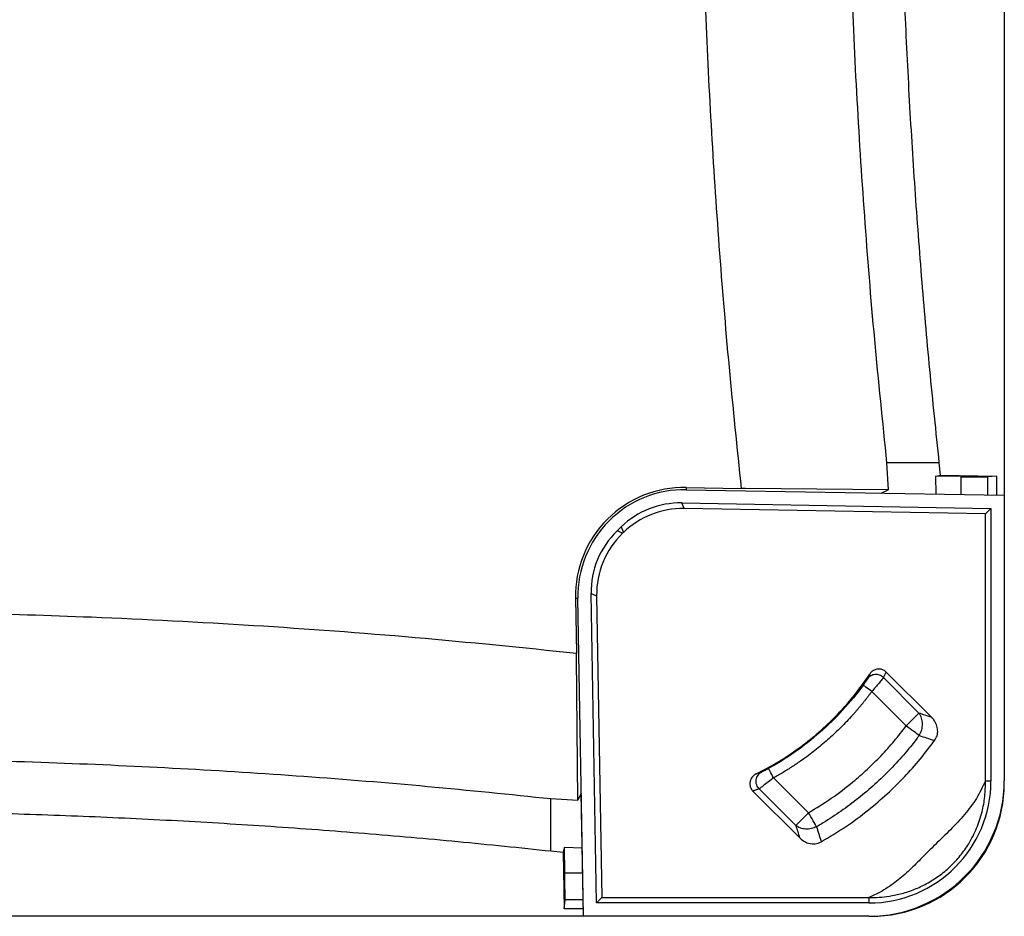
# Paper-space layout '1012-790 Hybird Padfoot' of a CAD drawing. Header units: millimetres. Extents: x 51 to 2966, y 67 to 3970.
# Tile 55 of 115: x 882 to 1251, y 2709 to 3045. Entities that reach past the tile are written whole.
import ezdxf

# ---------------------------------------------------------------- set-up
doc = ezdxf.new("R2010")
doc.units = ezdxf.units.MM

psp = doc.layouts.new('1012-790 Hybird Padfoot')

# ---------------------------------------------------------------- linework, layer by layer
at = {"color": 7, "linetype": 'Continuous', "lineweight": 25}
for p, q in [((1251.3, 3751.03), (1251.3, 2867.03)), ((1207.14, 2879.19), (1207.77, 2869.11)), ((1226.78, 2879.19), (1207.14, 2879.19)), ((1226.78, 2879.19), (1227.2, 2874.57)), ((1225.75, 2867.47), (1225.54, 2874.17)), ((1235.09, 2874.01), (1225.54, 2874.17)), ((1227.2, 2874.57), (1248.49, 2874.2)), ((1248.49, 2874.2), (1245.06, 2873.91)), ((1248.49, 2867.08), (1248.49, 2874.2)), ((1131.93, 2869.98), (1131.91, 2869.11)), ((1131.91, 2869.11), (1251.3, 2867.03)), ((1131.93, 2869.98), (1152.53, 2869.62)), ((1154.18, 2869.61), (1152.53, 2869.62)), ((1207.77, 2869.11), (1154.18, 2869.61)), ((1205.14, 2867.83), (1207.77, 2869.11)), ((1251.3, 2867.03), (1251.3, 2759.83)), ((1131.1, 2862.04), (1130.28, 2864.14)), ((1130.28, 2864.14), (1246.3, 2862.11)), ((1244.22, 2860.07), (1131.1, 2862.04)), ((1244.22, 2860.07), (1246.3, 2862.11)), ((1246.3, 2862.11), (1246.3, 2759.83)), ((1244.22, 2759.83), (1244.22, 2860.07)), ((1105.93, 2853.63), (1107.53, 2855.18)), ((1108.03, 2852.76), (1105.93, 2853.63)), ((1107.53, 2855.18), (1108.36, 2853.08)), ((1108.36, 2853.08), (1108.03, 2852.76)), ((1090.35, 2828.4), (1090.71, 2807.8)), ((1093.3, 2709.03), (1091.22, 2828.42)), ((1096.19, 2830.1), (1098.28, 2829.23)), ((1098.21, 2714.03), (1096.19, 2830.1)), ((1098.28, 2829.23), (1100.26, 2716.11)), ((1090.72, 2806.15), (1090.71, 2807.8)), ((1091.22, 2752.56), (1090.72, 2806.15)), ((1200.83, 2799.95), (1200.83, 2799.94)), ((1205.95, 2798.6), (1219.28, 2785.27)), ((1206.97, 2800.63), (1207.01, 2800.69)), ((1224.05, 2783.65), (1207.01, 2800.69)), ((1214.5, 2780.49), (1201.57, 2793.41)), ((1214.5, 2780.49), (1219.28, 2785.27)), ((1224.05, 2783.65), (1223.9, 2783.7)), ((1224.85, 2775.07), (1225.14, 2774.98)), ((1158.15, 2762.44), (1158.14, 2762.44)), ((1164.71, 2760.97), (1177.79, 2747.89)), ((1244.22, 2759.83), (1246.3, 2759.83)), ((1092.5, 2755.19), (1091.22, 2752.56)), ((1093.3, 2709.03), (1092.5, 2755.19)), ((1157, 2756.06), (1156.93, 2756.03)), ((1156.93, 2756.03), (1174.52, 2738.44)), ((1173.01, 2743.1), (1159.25, 2756.87)), ((1081.14, 2733.55), (1081.14, 2753.19)), ((1081.14, 2753.19), (1091.22, 2752.56)), ((1173.01, 2743.1), (1177.79, 2747.89)), ((1174.48, 2738.59), (1174.52, 2738.44)), ((1182.51, 2737.28), (1182.59, 2737)), ((1081.14, 2733.55), (1085.76, 2733.13)), ((1085.76, 2733.13), (1086.14, 2711.84)), ((1092.86, 2734.59), (1086.16, 2734.79)), ((1086.32, 2725.24), (1086.16, 2734.79)), ((1086.14, 2711.84), (1086.42, 2715.27)), ((1100.26, 2716.11), (1098.21, 2714.03)), ((1200.5, 2714.03), (1098.21, 2714.03)), ((1100.26, 2716.11), (1200.5, 2716.11)), ((1200.5, 2716.11), (1200.5, 2714.03)), ((1093.25, 2711.84), (1086.14, 2711.84)), ((1093.3, 2709.03), (209.3, 2709.03)), ((1200.5, 2709.03), (1093.3, 2709.03))]:
    psp.add_line(p, q, dxfattribs=at)
at = {"color": 8, "linetype": 'Continuous', "lineweight": 25}
for p, q in [((1235.09, 2867.31), (1235.09, 2874.01)), ((1245.06, 2867.14), (1245.06, 2873.91)), ((1090.35, 2828.4), (1091.22, 2828.42)), ((1093.02, 2725.24), (1086.32, 2725.24)), ((1093.19, 2715.27), (1086.42, 2715.27))]:
    psp.add_line(p, q, dxfattribs=at)
at = {"color": 7, "linetype": 'Continuous', "lineweight": 25, "flags": 128}
for points in [[(1225.54, 2874.17), (1226.37, 2874.37), (1227.2, 2874.57)], [(1201.57, 2793.41), (1200.96, 2793.86), (1200.36, 2794.3), (1199.81, 2794.7), (1199.33, 2795.05), (1198.93, 2795.35), (1198.62, 2795.57), (1198.43, 2795.72), (1198.34, 2795.78)], [(1219.35, 2776.86), (1218.94, 2777.16), (1218.46, 2777.52), (1217.91, 2777.94), (1217.3, 2778.39), (1216.64, 2778.88), (1215.95, 2779.4), (1215.23, 2779.94), (1214.5, 2780.49)], [(1164.71, 2760.97), (1164.34, 2761.64), (1163.98, 2762.28), (1163.66, 2762.87), (1163.37, 2763.4), (1163.13, 2763.84), (1162.94, 2764.17), (1162.82, 2764.38), (1162.78, 2764.47)], [(1180.83, 2742.64), (1180.57, 2743.08), (1180.27, 2743.6), (1179.92, 2744.2), (1179.54, 2744.85), (1179.13, 2745.57), (1178.7, 2746.32), (1178.25, 2747.09), (1177.79, 2747.89)], [(1086.16, 2734.79), (1085.96, 2733.97), (1085.76, 2733.13)]]:
    psp.add_lwpolyline(points, dxfattribs=at)
at = {"color": 7, "linetype": 'Continuous', "lineweight": 25}
for centre, radius, start, end in [((1131.21, 2829.12), 40.87, 89, 181), ((1131.21, 2829.12), 40, 89, 181), ((1200.5, 2759.83), 45.8, 270, 0), ((1200.5, 2759.83), 50.8, 270, 0), ((1201.3, 2759.03), 50, 270, 0)]:
    psp.add_arc(centre, radius, start, end, dxfattribs=at)
for centre, major_axis, ratio, start_param, end_param in [((1235.09, 2874.09), (10, -0.17), 0.008726, 4.712541, 6.196071), ((1129.77, 2832.08), (-11.76, 29.84), 0.997816, 5.891183, 6.675188), ((1130.59, 2829.99), (-11.76, 29.84), 0.997816, 5.891183, 6.675188), ((1128.24, 2830.61), (-29.63, 12.27), 0.997783, 5.87392, 6.692451), ((1130.34, 2829.74), (-29.63, 12.27), 0.997783, 5.87392, 6.692451), ((1086.24, 2725.24), (-0.17, 10), 0.008726, 3.228707, 4.712237)]:
    psp.add_ellipse(centre, major_axis=major_axis, ratio=ratio, start_param=start_param, end_param=end_param, dxfattribs=at)
for points, knots in [([(1136.79, 3244.16), (1136.8, 3228.11), (1136.82, 3196.02), (1136.7, 3147.88), (1137.32, 3099.73), (1138.82, 3052.45), (1141.08, 3006.05), (1144.09, 2960.53), (1147.82, 2915.04), (1150.96, 2884.76), (1152.53, 2869.62)], [0, 0, 0, 0, 0.128338, 0.256675, 0.385018, 0.513402, 0.634981, 0.756561, 0.87828, 1, 1, 1, 1]), ([(1191.92, 3161), (1192, 3144.95), (1192.17, 3112.85), (1193.54, 3065.27), (1195.67, 3018.28), (1198.64, 2971.87), (1202.36, 2925.49), (1205.55, 2894.62), (1207.14, 2879.19)], [0, 0, 0, 0, 0.170501, 0.34106, 0.505665, 0.670322, 0.835135, 1, 1, 1, 1]), ([(1211.57, 3161), (1211.61, 3149.19), (1211.71, 3125.57), (1212.45, 3090.16), (1213.64, 3054.75), (1215.32, 3019.46), (1217.46, 2984.28), (1220.08, 2949.22), (1223.13, 2914.18), (1225.56, 2890.85), (1226.78, 2879.19)], [0, 0, 0, 0, 0.125444, 0.25091, 0.376354, 0.50182, 0.62632, 0.75082, 0.87541, 1, 1, 1, 1]), ([(651.3, 2823.54), (672.93, 2823.53), (710.6, 2823.52), (764.31, 2823.58), (812.46, 2823.61), (860.6, 2823.01), (912.96, 2821.36), (969.49, 2818.42), (1030.18, 2813.98), (1070.53, 2809.86), (1090.71, 2807.8)], [0, 0, 0, 0, 0.147447, 0.256863, 0.366278, 0.475715, 0.585152, 0.723428, 0.861723, 1, 1, 1, 1]), ([(1207.01, 2800.69), (1206.67, 2800.96), (1206, 2801.52), (1204.71, 2801.87), (1203.38, 2801.8), (1202.12, 2801.29), (1201.29, 2800.59), (1200.93, 2800.08), (1200.83, 2799.95)], [0, 0, 0, 0, 0.180453, 0.366338, 0.549311, 0.736673, 0.931074, 1, 1, 1, 1]), ([(1158.14, 2762.44), (1160.71, 2763.78), (1165.85, 2766.47), (1173.19, 2771.3), (1180.21, 2776.71), (1187.32, 2783.21), (1194.39, 2790.86), (1198.68, 2796.91), (1200.83, 2799.95)], [0, 0, 0, 0, 0.151299, 0.3026, 0.457885, 0.613171, 0.805589, 1, 1, 1, 1]), ([(1199.93, 2798.14), (1199.92, 2798.13), (1199.91, 2798.1), (1199.88, 2798.05), (1199.85, 2798), (1199.82, 2797.94), (1199.78, 2797.87), (1199.7, 2797.75), (1199.58, 2797.56), (1199.38, 2797.26), (1199.16, 2796.92), (1198.93, 2796.59), (1198.72, 2796.3), (1198.54, 2796.04), (1198.41, 2795.86), (1198.34, 2795.78)], [0, 0, 0, 0, 0.0419445, 0.0836372, 0.1251954, 0.1667374, 0.2083819, 0.2502465, 0.3751779, 0.4997467, 0.6247116, 0.7496279, 0.8335836, 0.9166843, 1, 1, 1, 1]), ([(1205.95, 2798.6), (1205.53, 2799), (1205.03, 2799.31), (1203.94, 2799.7), (1203.36, 2799.78), (1202.22, 2799.69), (1201.66, 2799.53), (1200.68, 2798.98), (1200.25, 2798.6), (1199.93, 2798.14)], [0, 0, 0, 0, 0.25, 0.25, 0.5, 0.5, 0.75, 0.75, 1, 1, 1, 1]), ([(1205.95, 2798.6), (1205.78, 2798.38), (1205.43, 2797.94), (1204.33, 2796.62), (1203, 2795.06), (1202.03, 2793.94), (1201.57, 2793.41)], [0, 0, 0, 0, 0.25751, 0.513872, 0.772643, 1, 1, 1, 1]), ([(1198.34, 2795.78), (1195.97, 2792.54), (1193.42, 2789.42), (1187.99, 2783.49), (1185.12, 2780.68), (1179.11, 2775.42), (1175.98, 2772.96), (1169.51, 2768.42), (1166.18, 2766.34), (1162.78, 2764.47)], [0, 0, 0, 0, 0.25, 0.25, 0.5, 0.5, 0.75, 0.75, 1, 1, 1, 1]), ([(1201.57, 2793.41), (1201.37, 2793.14), (1200.96, 2792.58), (1200.34, 2791.76), (1199.71, 2790.94), (1199.07, 2790.13), (1198.43, 2789.32), (1197.78, 2788.52), (1197.13, 2787.73), (1196.46, 2786.94), (1195.79, 2786.15), (1195.11, 2785.38), (1194.43, 2784.61), (1192.59, 2782.58), (1189.5, 2779.38), (1184.99, 2775.18), (1180.25, 2771.23), (1176.39, 2768.35), (1173.56, 2766.39), (1171.83, 2765.24), (1170.08, 2764.12), (1168.31, 2763.04), (1166.52, 2761.98), (1165.31, 2761.31), (1164.71, 2760.97)], [0, 0, 0, 0, 0.0208609, 0.0417127, 0.062557, 0.0833956, 0.1042301, 0.1250623, 0.145894, 0.1667267, 0.1875622, 0.2084023, 0.2292486, 0.2501028, 0.3743288, 0.4985453, 0.6234152, 0.7482851, 0.7902586, 0.8322051, 0.8741385, 0.9160728, 0.958022, 1, 1, 1, 1]), ([(1219.35, 2776.86), (1219.76, 2777.5), (1220.07, 2778.21), (1220.5, 2779.69), (1220.6, 2780.46), (1220.59, 2781.97), (1220.47, 2782.71), (1220.02, 2784.09), (1219.69, 2784.72), (1219.28, 2785.27)], [0, 0, 0, 0, 0.25, 0.25, 0.5, 0.5, 0.75, 0.75, 1, 1, 1, 1]), ([(1225.14, 2774.98), (1225.49, 2775.57), (1226.18, 2776.75), (1226.39, 2778.85), (1225.95, 2780.93), (1225.07, 2782.55), (1224.3, 2783.37), (1224.05, 2783.65)], [0, 0, 0, 0, 0.214534, 0.42911, 0.645624, 0.880107, 1, 1, 1, 1]), ([(1177.79, 2747.89), (1180.67, 2749.64), (1186.46, 2753.17), (1193.76, 2758.77), (1199.94, 2764.18), (1205.11, 2769.28), (1210, 2774.7), (1213, 2778.56), (1214.5, 2780.49)], [0, 0, 0, 0, 0.204836, 0.411095, 0.557273, 0.703451, 0.851725, 1, 1, 1, 1]), ([(1219.35, 2776.86), (1219.09, 2776.51), (1217.19, 2774), (1215.19, 2771.55), (1209.83, 2765.38), (1205.99, 2761.5), (1197.89, 2754.29), (1193.64, 2750.96), (1187.02, 2746.42), (1184.23, 2744.63), (1181.39, 2742.96), (1180.83, 2742.64)], [0.0701224, 0.0701224, 0.0701224, 0.0701224, 0.0914222, 0.2261562, 0.2261562, 0.4956242, 0.4956242, 0.7650922, 0.7650922, 0.8998262, 0.9328997, 0.9328997, 0.9328997, 0.9328997]), ([(1182.59, 2737), (1185.66, 2738.83), (1191.82, 2742.49), (1200.02, 2748.59), (1207.4, 2754.9), (1213.85, 2761.26), (1219.82, 2767.93), (1223.36, 2772.63), (1225.14, 2774.98)], [0, 0, 0, 0, 0.1863205, 0.3738424, 0.5330381, 0.6929828, 0.8461577, 1, 1, 1, 1]), ([(799.34, 2768.41), (815.38, 2768.33), (847.48, 2768.16), (895.06, 2766.79), (942.05, 2764.66), (988.46, 2761.7), (1034.84, 2757.97), (1065.71, 2754.78), (1081.14, 2753.19)], [0, 0, 0, 0, 0.170501, 0.34106, 0.505665, 0.670322, 0.835135, 1, 1, 1, 1]), ([(1158.14, 2762.44), (1157.74, 2762.19), (1156.91, 2761.68), (1156.09, 2760.46), (1155.73, 2759.08), (1155.87, 2757.72), (1156.34, 2756.69), (1156.78, 2756.2), (1156.93, 2756.03)], [0, 0, 0, 0, 0.1869205, 0.3795217, 0.5635805, 0.7401575, 0.9114722, 1, 1, 1, 1]), ([(1159.25, 2756.87), (1159.07, 2757.06), (1158.72, 2757.5), (1158.32, 2758.33), (1158.1, 2759.29), (1158.12, 2760.29), (1158.38, 2761.25), (1158.85, 2762.08), (1159.46, 2762.73), (1159.92, 2763.03), (1160.14, 2763.15)], [0.0000001, 0.0000001, 0.0000001, 0.0000001, 0.1249996, 0.2499996, 0.3749996, 0.4999996, 0.6249996, 0.7499996, 0.8749996, 0.9999996, 0.9999996, 0.9999996, 0.9999996]), ([(1160.14, 2763.15), (1159.81, 2763.03), (1159.15, 2762.79), (1158.48, 2762.55), (1158.15, 2762.44)], [0, 0, 0, 0, 0.5085305, 1, 1, 1, 1]), ([(1164.71, 2760.97), (1164.06, 2760.46), (1162.75, 2759.45), (1161.01, 2758.14), (1159.8, 2757.25), (1159.41, 2756.98), (1159.25, 2756.87)], [0, 0, 0, 0, 0.268649, 0.538195, 0.807864, 1, 1, 1, 1]), ([(1162.78, 2764.47), (1162.73, 2764.44), (1162.63, 2764.39), (1162.49, 2764.31), (1162.34, 2764.23), (1162.2, 2764.15), (1162.06, 2764.08), (1161.83, 2763.96), (1161.51, 2763.79), (1161.14, 2763.61), (1160.8, 2763.44), (1160.55, 2763.32), (1160.37, 2763.24), (1160.24, 2763.18), (1160.17, 2763.16), (1160.14, 2763.15)], [0, 0, 0, 0, 0.041792, 0.083385, 0.1249, 0.166464, 0.208198, 0.250226, 0.37481, 0.499375, 0.624132, 0.749205, 0.833359, 0.91662, 1, 1, 1, 1]), ([(1200.5, 2716.11), (1201.78, 2716.11), (1204.33, 2716.11), (1208.48, 2716.57), (1212.94, 2717.5), (1217.63, 2719.07), (1222.29, 2721.24), (1226.81, 2724.09), (1231.09, 2727.62), (1234.87, 2731.72), (1238.28, 2736.55), (1241.09, 2742.09), (1243.04, 2748.04), (1244.14, 2753.99), (1244.2, 2757.87), (1244.22, 2759.83)], [0, 0, 0, 0, 0.057313, 0.114624, 0.186638, 0.258865, 0.330778, 0.407549, 0.484242, 0.56121, 0.638251, 0.731956, 0.825766, 0.91216, 1, 1, 1, 1]), ([(1244.22, 2759.83), (1243.16, 2757.59), (1241.03, 2753.11), (1236.42, 2747.07), (1231.12, 2741.47), (1225.42, 2736.05), (1220.17, 2730.8), (1215.29, 2725.79), (1210.28, 2721.58), (1205.33, 2718.28), (1201.92, 2716.74), (1200.5, 2716.11)], [0, 0, 0, 0, 0.118201, 0.236558, 0.361728, 0.487096, 0.612434, 0.716953, 0.82154, 0.925562, 1, 1, 1, 1]), ([(1159.25, 2756.87), (1158.88, 2756.73), (1158.13, 2756.46), (1157.38, 2756.19), (1157, 2756.06)], [0, 0, 0, 0, 0.501113, 1, 1, 1, 1]), ([(799.34, 2748.76), (811.14, 2748.72), (834.76, 2748.62), (870.17, 2747.88), (905.58, 2746.69), (940.87, 2745.01), (976.05, 2742.87), (1011.11, 2740.26), (1046.15, 2737.2), (1069.48, 2734.77), (1081.14, 2733.55)], [0, 0, 0, 0, 0.125444, 0.25091, 0.376354, 0.50182, 0.62632, 0.75082, 0.87541, 1, 1, 1, 1]), ([(1180.83, 2742.64), (1180.23, 2742.33), (1179.57, 2742.09), (1178.17, 2741.79), (1177.44, 2741.73), (1176.01, 2741.81), (1175.31, 2741.96), (1174.05, 2742.42), (1173.49, 2742.74), (1173.01, 2743.1)], [0, 0, 0, 0, 0.25, 0.25, 0.5, 0.5, 0.75, 0.75, 1, 1, 1, 1]), ([(1180.83, 2742.64), (1181.1, 2741.75), (1181.66, 2739.97), (1182.22, 2738.18), (1182.51, 2737.28)], [0, 0, 0, 0, 0.494907, 1, 1, 1, 1]), ([(1174.52, 2738.44), (1175.19, 2737.88), (1176.53, 2736.76), (1179.02, 2736.09), (1181.13, 2736.29), (1182.21, 2736.81), (1182.59, 2737)], [0, 0, 0, 0, 0.295282, 0.591929, 0.854158, 1, 1, 1, 1])]:
    psp.add_open_spline(points, degree=3, knots=knots, dxfattribs=at)
for points in [[(1200.83, 2799.94), (1200.54, 2799.34), (1200.24, 2798.74), (1199.93, 2798.14)], [(1205.95, 2798.6), (1206.3, 2799.27), (1206.64, 2799.94), (1206.97, 2800.63)], [(1223.9, 2783.7), (1222.36, 2784.22), (1220.82, 2784.74), (1219.28, 2785.27)], [(1219.35, 2776.86), (1221.19, 2776.26), (1223.02, 2775.67), (1224.85, 2775.07)], [(1173.01, 2743.1), (1173.5, 2741.6), (1173.99, 2740.09), (1174.48, 2738.59)]]:
    psp.add_open_spline(points, degree=3, dxfattribs=at)

doc.saveas('drawing.dxf')
